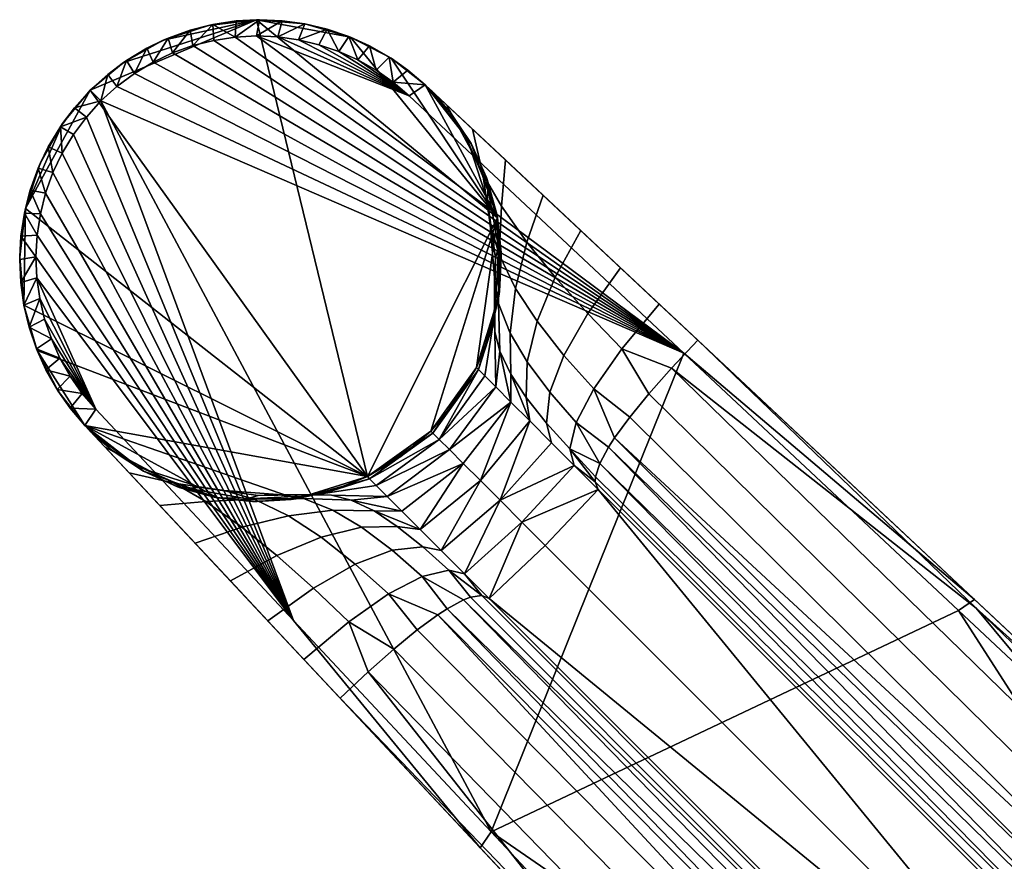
# Model space of a CAD drawing. Header units: millimetres. Extents: x -293 to 293, y -261 to 261.
# Tile 13 of 78: x -261 to -209, y 217 to 261. Entities that reach past the tile are written whole.
import ezdxf

# ---------------------------------------------------------------- set-up
doc = ezdxf.new("R2010")
doc.units = ezdxf.units.MM
doc.header["$MEASUREMENT"] = 0
doc.layers.add('nozky', color=250, linetype='Continuous')
doc.layers.add('podnoz', color=7, linetype='Continuous')

msp = doc.modelspace()

# ---------------------------------------------------------------- meshes
at = {"layer": 'nozky'}
mesh = msp.add_polyface(dxfattribs=at)
corners = [(-260.498, 248.204), (-260.498, 248.204, 5), (-260.204, 250.704, 5), (-260.204, 250.704), (-259.436, 253.047), (-259.436, 253.047, 5), (-258.276, 255.117, 5), (-258.276, 255.117), (-256.839, 256.839, 5), (-256.839, 256.839), (-260.286, 245.697), (-260.286, 245.697, 5), (-255.116, 258.276), (-255.116, 258.276, 5), (-253.047, 259.436, 5), (-253.047, 259.436), (-250.703, 260.204), (-250.703, 260.204, 5), (-248.204, 260.498, 5), (-248.204, 260.498), (-245.697, 260.286), (-245.697, 260.286, 5), (-243.33, 259.595, 5), (-243.33, 259.595), (-239.455, 257.123, 2.5), (-239.455, 257.123), (-241.223, 258.504), (-241.223, 258.504, 5), (-239.455, 257.123, 5), (-237.073, 254.07), (-238.168, 255.719, 5), (-237.073, 254.07, 5), (-236.233, 252.218, 5), (-235.7, 250.228, 5), (-235.7, 250.228), (-235.501, 248.178, 5), (-235.638, 246.149), (-235.638, 246.149, 5), (-259.436, 253.047), (-258.276, 255.117), (-260.204, 250.704), (-256.839, 256.839), (-253.047, 259.436), (-248.204, 260.498), (-255.116, 258.276), (-260.286, 245.697), (-260.498, 248.204), (-242.454, 236.797), (-250.703, 260.204), (-243.33, 259.595), (-245.697, 260.286), (-235.7, 250.228), (-239.455, 257.123), (-241.223, 258.504), (-237.073, 254.07), (-236.798, 242.454), (-235.638, 246.149)]
mesh.append_faces([[corners[k] for k in face] for face in [(0, 1, 2, 3), (4, 5, 6, 7), (8, 9, 7, 6), (3, 2, 5, 4), (10, 11, 1, 0), (12, 13, 14, 15), (16, 17, 18, 19), (15, 14, 17, 16), (20, 21, 22, 23), (24, 25, 26, 26), (23, 22, 27, 26), (19, 18, 21, 20), (27, 24, 26, 26), (13, 12, 9, 8), (24, 27, 28, 28), (29, 25, 24, 24), (29, 24, 30, 30), (28, 30, 24, 24), (29, 30, 31, 31), (32, 33, 34, 34), (32, 29, 31, 31), (34, 29, 32, 32), (34, 33, 35, 36), (36, 35, 37, 37), (38, 39, 40, 40), (39, 41, 40, 40), (42, 43, 44, 44), (41, 44, 43, 43), (45, 46, 40, 40), (47, 45, 40, 40), (42, 48, 43, 43), (49, 43, 50, 50), (49, 51, 43, 43), (52, 51, 53, 53), (49, 53, 51, 51), (52, 54, 51, 51), (55, 51, 56, 56), (47, 43, 51, 51), (43, 47, 41, 41)]])
mesh = msp.add_polyface(dxfattribs=at)
corners = [(-239.161, 239.161), (-236.798, 242.454), (-236.798, 242.454, 2.5), (-242.454, 236.797), (-242.454, 236.797, 2.5), (-240.722, 237.837, 5), (-237.837, 240.722, 5), (-236.798, 242.454, 5), (-239.161, 239.161, 5), (-242.454, 236.797, 5), (-257.123, 239.455, 2.5), (-258.504, 241.223), (-257.123, 239.455), (-259.595, 243.33), (-259.595, 243.33, 5), (-260.286, 245.697, 5), (-260.286, 245.697), (-258.504, 241.223, 5), (-257.123, 239.455, 5), (-235.638, 246.149), (-236.085, 244.221, 5), (-235.638, 246.149, 5), (-254.07, 237.073), (-255.719, 238.168, 5), (-250.228, 235.7), (-252.218, 236.233, 5), (-254.07, 237.073, 5), (-250.228, 235.7, 5), (-248.177, 235.501, 5), (-246.149, 235.638), (-244.221, 236.085, 5), (-246.149, 235.638, 5), (-260.204, 250.704), (-256.839, 256.839), (-242.454, 236.797), (-257.123, 239.455), (-258.504, 241.223), (-259.595, 243.33), (-260.286, 245.697), (-254.07, 237.073), (-250.228, 235.7), (-246.149, 235.638), (-235.7, 250.228), (-236.798, 242.454), (-239.161, 239.161)]
mesh.append_faces([[corners[k] for k in face] for face in [(0, 1, 2, 2), (3, 0, 4, 4), (0, 5, 4, 4), (6, 0, 2, 2), (2, 7, 6, 6), (0, 8, 5, 5), (4, 5, 9, 9), (0, 6, 8, 8), (10, 11, 12, 12), (13, 14, 15, 16), (11, 17, 14, 13), (17, 10, 18, 18), (11, 10, 17, 17), (19, 2, 1, 1), (2, 19, 20, 20), (2, 20, 7, 7), (20, 19, 21, 21), (22, 10, 12, 12), (23, 10, 22, 22), (22, 24, 25, 26), (10, 23, 18, 18), (26, 23, 22, 22), (25, 24, 27, 27), (28, 27, 24, 24), (29, 28, 24, 24), (29, 3, 4, 4), (4, 30, 29, 29), (29, 31, 28, 28), (4, 9, 30, 30), (30, 31, 29, 29), (32, 33, 34, 34), (35, 36, 37, 37), (34, 37, 38, 38), (37, 34, 35, 35), (39, 35, 40, 40), (40, 35, 41, 41), (35, 34, 41, 41), (42, 43, 44, 44), (34, 42, 44, 44)]])
at = {"layer": 'podnoz'}
mesh = msp.add_polyface(dxfattribs=at)
corners = [(-251.65, 259.956, 38.709), (-251.509, 259.155, 39.685), (-250.469, 260.254, 38.833), (-249.317, 259.599, 39.953), (-249.268, 260.437, 38.976), (-248.058, 260.502, 39.138), (-250.422, 259.43, 39.809), (-248.204, 259.658, 40.114), (-246.87, 260.449, 39.314), (-245.694, 260.284, 39.504), (-247.11, 259.61, 40.29), (-244.541, 260.009, 39.707), (-246.028, 259.458, 40.48), (-244.967, 259.206, 40.683), (-243.936, 258.856, 40.897), (-240.287, 256.552, 41.826), (-244.967, 259.206, 40.683), (-246.028, 259.458, 40.48), (-226.032, 243.201, 46.16), (-251.509, 259.155, 39.685), (-252.565, 258.775, 39.582), (-247.11, 259.61, 40.29), (-253.581, 258.292, 39.5), (-254.546, 257.712, 39.442), (-255.451, 257.042, 39.406), (-250.422, 259.43, 39.809), (-248.204, 259.658, 40.114), (-256.286, 256.286, 39.394), (-253.047, 259.436, 5), (-251.65, 259.956, 38.709), (-250.703, 260.204, 5), (-245.697, 260.286, 5), (-248.204, 260.498, 5), (-246.87, 260.449, 39.314), (-243.33, 259.595, 5), (-244.541, 260.009, 39.707), (-249.268, 260.437, 38.976), (-250.469, 260.254, 38.833), (-248.058, 260.502, 39.138), (-245.694, 260.284, 39.504)]
mesh.append_faces([[corners[k] for k in face] for face in [(0, 1, 2, 2), (3, 4, 2, 2), (4, 3, 5, 5), (2, 1, 6, 6), (3, 2, 6, 6), (3, 7, 5, 5), (7, 8, 5, 5), (9, 8, 10, 10), (11, 9, 12, 12), (11, 13, 14, 14), (12, 9, 10, 10), (11, 12, 13, 13), (7, 10, 8, 8), (15, 16, 17, 17), (18, 19, 20, 20), (15, 17, 21, 21), (22, 18, 20, 20), (23, 18, 22, 22), (24, 18, 23, 23), (19, 18, 25, 25), (15, 21, 26, 26), (18, 24, 27, 27), (28, 29, 30, 30), (31, 32, 33, 33), (34, 31, 35, 35), (36, 32, 30, 30), (30, 37, 36, 36), (32, 38, 33, 33), (38, 32, 36, 36), (37, 30, 29, 29), (31, 39, 35, 35), (39, 31, 33, 33)]])
mesh = msp.add_polyface(dxfattribs=at)
corners = [(-259.154, 251.509, 39.685), (-259.542, 252.798, 38.606), (-259.955, 251.65, 38.709), (-258.774, 252.566, 39.582), (-259.018, 253.901, 38.524), (-259.43, 250.423, 39.809), (-259.599, 249.317, 39.953), (-260.254, 250.469, 38.833), (-260.437, 249.268, 38.976), (-259.659, 248.203, 40.114), (-258.389, 254.95, 38.465), (-257.042, 255.451, 39.406), (-257.661, 255.932, 38.43), (-256.286, 256.286, 39.394), (-256.84, 256.839, 38.418), (-255.933, 257.66, 38.43), (-258.292, 253.582, 39.5), (-257.712, 254.546, 39.442), (-260.502, 248.058, 39.138), (-260.449, 246.869, 39.314), (-259.611, 247.109, 40.29), (-260.284, 245.694, 39.504), (-259.459, 246.028, 40.48), (-260.009, 244.541, 39.707), (-259.206, 244.967, 40.683), (-258.856, 243.936, 40.897), (-251.65, 259.956, 38.709), (-252.798, 259.543, 38.606), (-252.565, 258.775, 39.582), (-253.901, 259.019, 38.524), (-254.95, 258.389, 38.465), (-254.546, 257.712, 39.442), (-253.581, 258.292, 39.5), (-255.451, 257.042, 39.406), (-251.509, 259.155, 39.685), (-259.206, 244.967, 40.683), (-256.552, 240.287, 41.826), (-259.459, 246.028, 40.48), (-259.611, 247.109, 40.29), (-259.599, 249.317, 39.953), (-246.288, 229.327, 45.154), (-259.43, 250.423, 39.809), (-258.774, 252.566, 39.582), (-259.154, 251.509, 39.685), (-258.292, 253.582, 39.5), (-257.042, 255.451, 39.406), (-257.712, 254.546, 39.442), (-256.286, 256.286, 39.394), (-259.595, 243.33, 5), (-260.009, 244.541, 39.707), (-260.286, 245.697, 5), (-260.204, 250.704, 5), (-260.498, 248.204, 5), (-260.437, 249.268, 38.976), (-259.436, 253.047, 5), (-259.955, 251.65, 38.709), (-257.661, 255.932, 38.43), (-258.276, 255.117, 5), (-258.389, 254.95, 38.465), (-259.018, 253.901, 38.524), (-256.84, 256.839, 38.418), (-256.839, 256.839, 5), (-260.449, 246.869, 39.314), (-260.284, 245.694, 39.504), (-259.542, 252.798, 38.606), (-260.502, 248.058, 39.138), (-260.254, 250.469, 38.833), (-255.933, 257.66, 38.43), (-255.116, 258.276, 5), (-253.901, 259.019, 38.524), (-254.95, 258.389, 38.465), (-253.047, 259.436, 5), (-252.798, 259.543, 38.606), (-251.65, 259.956, 38.709)]
mesh.append_faces([[corners[k] for k in face] for face in [(0, 1, 2, 2), (0, 3, 1, 1), (4, 1, 3, 3), (5, 0, 2, 2), (6, 7, 8, 8), (7, 6, 5, 5), (5, 2, 7, 7), (9, 6, 8, 8), (10, 11, 12, 12), (13, 12, 11, 11), (12, 13, 14, 14), (15, 14, 13, 13), (3, 16, 4, 4), (10, 4, 16, 16), (10, 16, 17, 17), (17, 11, 10, 10), (9, 18, 19, 19), (19, 20, 9, 9), (9, 8, 18, 18), (21, 20, 19, 19), (22, 21, 23, 23), (22, 23, 24, 24), (22, 20, 21, 21), (24, 23, 25, 25), (26, 27, 28, 28), (29, 30, 31, 31), (27, 29, 32, 32), (27, 32, 28, 28), (32, 29, 31, 31), (15, 13, 33, 33), (30, 15, 33, 33), (33, 31, 30, 30), (28, 34, 26, 26), (35, 36, 37, 37), (36, 38, 37, 37), (39, 40, 41, 41), (40, 42, 43, 43), (40, 44, 42, 42), (40, 45, 46, 46), (45, 40, 47, 47), (48, 49, 50, 50), (51, 52, 53, 53), (54, 51, 55, 55), (56, 57, 58, 58), (59, 57, 54, 54), (56, 60, 61, 61), (61, 57, 56, 56), (62, 52, 50, 50), (57, 59, 58, 58), (50, 49, 63, 63), (54, 55, 64, 64), (54, 64, 59, 59), (52, 62, 65, 65), (51, 53, 66, 66), (53, 52, 65, 65), (51, 66, 55, 55), (62, 50, 63, 63), (67, 68, 61, 61), (69, 68, 70, 70), (67, 70, 68, 68), (68, 69, 71, 71), (60, 67, 61, 61), (71, 69, 72, 72), (71, 72, 73, 73)]])
mesh = msp.add_polyface(dxfattribs=at)
corners = [(-238.15, 255.696, 25.967), (-239.455, 257.123, 26.798), (-239.167, 256.853, 29.577), (-237.403, 254.539, 27.879), (-238.327, 256.067, 32.137), (-237.086, 253.764, 30.21), (-242.342, 259.146, 40.144), (-243.42, 259.628, 39.921), (-242.943, 258.413, 41.12), (-243.936, 258.856, 40.897), (-244.541, 260.009, 39.707), (-241.998, 257.878, 41.351), (-241.315, 258.565, 40.375), (-241.11, 257.257, 41.587), (-240.287, 256.552, 41.826), (-239.455, 257.123, 40.85), (-240.349, 257.89, 40.61), (-242.943, 258.413, 41.12), (-240.287, 256.552, 41.826), (-241.998, 257.878, 41.351), (-243.936, 258.856, 40.897), (-244.967, 259.206, 40.683), (-249.317, 259.599, 39.953), (-226.032, 243.201, 46.16), (-248.204, 259.658, 40.114), (-250.422, 259.43, 39.809), (-241.11, 257.257, 41.587), (-239.455, 257.123, 15.899), (-239.455, 257.123, 5), (-241.223, 258.504, 5), (-240.349, 257.89, 40.61), (-242.342, 259.146, 40.144), (-243.33, 259.595, 5), (-244.541, 260.009, 39.707), (-243.42, 259.628, 39.921), (-241.315, 258.565, 40.375), (-239.455, 257.123, 40.85), (-238.168, 255.719, 5), (-236.999, 254.822, 34.274)]
mesh.append_faces([[corners[k] for k in face] for face in [(0, 1, 2, 2), (3, 0, 2, 2), (3, 2, 4, 5), (6, 7, 8, 8), (9, 7, 10, 10), (8, 11, 6, 6), (7, 9, 8, 8), (6, 11, 12, 12), (13, 12, 11, 11), (13, 14, 15, 15), (16, 13, 15, 15), (13, 16, 12, 12), (17, 18, 19, 19), (20, 18, 17, 17), (20, 21, 18, 18), (22, 23, 24, 24), (23, 22, 25, 25), (18, 26, 19, 19), (27, 28, 29, 29), (30, 27, 29, 29), (31, 29, 32, 32), (1, 27, 30, 30), (32, 33, 34, 34), (35, 29, 31, 31), (29, 35, 30, 30), (31, 32, 34, 34), (36, 1, 30, 30), (37, 28, 27, 27), (0, 37, 27, 27), (0, 27, 1, 1), (36, 2, 1, 1), (36, 38, 4, 4), (36, 4, 2, 2)]])
mesh = msp.add_polyface(dxfattribs=at)
corners = [(-236.226, 251.081, 28.42), (-236.199, 251.784, 26.302), (-237.403, 254.539, 27.879), (-237.086, 253.764, 30.21), (-235.806, 248.127, 26.856), (-235.641, 248.71, 24.929), (-236.077, 249.884, 30.479), (-236.463, 252.487, 32.327), (-235.864, 247.112, 28.809), (-235.62, 248.323, 32.36), (-235.496, 250.835, 34.09), (-235.655, 245.771, 30.691), (-234.757, 246.557, 33.93), (-234.176, 248.966, 35.37), (-236.268, 252.314, 24.365), (-237.08, 254.083, 25.15), (-238.15, 255.696, 25.967), (-235.736, 250.415, 23.625), (-236.999, 254.822, 34.274), (-238.327, 256.067, 32.137), (-235.291, 253.223, 35.824), (-233.337, 251.393, 36.675), (-235.507, 248.422, 22.949), (-229.32, 247.63, 37.865), (-231.013, 245.258, 37.357), (-232.703, 247.15, 36.376), (-231.381, 249.561, 37.255), (-240.287, 256.552, 41.826), (-248.204, 259.658, 40.114), (-226.032, 243.201, 46.16), (-237.073, 254.07, 5), (-238.168, 255.719, 5), (-236.233, 252.218, 5), (-235.7, 250.228, 5), (-235.501, 248.178, 5), (-235.603, 246.402, 22.363), (-239.455, 257.123, 40.85), (-233.337, 251.393, 36.675), (-235.291, 253.223, 35.824), (-229.32, 247.63, 37.865), (-231.381, 249.561, 37.255), (-225.302, 243.867, 39.055), (-227.311, 245.748, 38.46)]
mesh.append_faces([[corners[k] for k in face] for face in [(0, 1, 2, 3), (4, 5, 1, 0), (6, 0, 3, 7), (8, 4, 0, 6), (9, 6, 7, 10), (11, 8, 6, 9), (12, 9, 10, 13), (14, 15, 2, 1), (2, 15, 16, 16), (17, 14, 1, 1), (18, 7, 3, 19), (20, 10, 7, 18), (10, 20, 21, 13), (22, 17, 5, 5), (5, 17, 1, 1), (23, 24, 25, 26), (26, 25, 13, 21), (27, 28, 29, 29), (30, 31, 15, 15), (32, 30, 14, 14), (30, 15, 14, 14), (32, 14, 17, 17), (16, 15, 31, 31), (17, 33, 32, 32), (22, 34, 33, 33), (35, 34, 22, 22), (17, 22, 33, 33), (36, 37, 38, 38), (36, 39, 40, 40), (36, 40, 37, 37), (36, 38, 18, 18), (36, 41, 42, 42), (39, 36, 42, 42)]])
mesh = msp.add_polyface(dxfattribs=at)
corners = [(-230.47, 236.127, 32.045), (-233.224, 233.224, 31.396), (-234.43, 234.43, 30.962), (-234.024, 239.681, 29.784), (-235.564, 235.564, 30.236), (-236.59, 236.59, 29.24), (-231.716, 237.373, 31.602), (-232.889, 238.546, 30.867), (-235.002, 240.659, 28.431), (-237.476, 237.476, 28.005), (-238.196, 238.196, 26.569), (-235.79, 241.447, 26.848), (-238.727, 238.727, 24.977), (-236.363, 242.02, 25.091), (-236.688, 242.345, 23.334), (-239.052, 239.052, 23.279), (-236.798, 242.454, 21.526), (-238.621, 232.964, 30.808), (-237.413, 231.756, 31.582), (-239.714, 234.057, 29.746), (-236.127, 230.471, 32.045), (-204.815, 204.815, 37.926), (-201.21, 210.524, 45.683), (-229.938, 238.315, 37.042), (-229.624, 238.799, 37.494), (-201.818, 209.554, 44.486), (-230.395, 237.467, 35.949), (-200.356, 211.665, 46.604), (-228.838, 239.874, 38.214), (-225.302, 243.867, 39.055), (-210.855, 229.962, 43.392), (-226.665, 242.42, 38.983), (-208.76, 202.168, 43.012), (-237.106, 230.536, 35.305), (-236.521, 230.631, 33.815), (-208.146, 202.253, 41.259), (-236.127, 230.471, 32.045), (-207.718, 202.061, 39.227), (-237.467, 230.396, 35.949), (-209.554, 201.818, 44.486), (-210.524, 201.21, 45.683), (-238.799, 229.624, 37.494), (-238.315, 229.938, 37.042), (-212.971, 199.265, 47.251), (-241.085, 227.848, 38.706), (-239.874, 228.838, 38.214), (-211.665, 200.356, 46.604), (-214.437, 197.946, 47.625), (-242.42, 226.665, 38.983), (-243.867, 225.302, 39.055), (-229.962, 210.855, 43.392), (-233.151, 239.576, 33.302), (-234.214, 240.902, 32.097), (-234.168, 242.751, 33.801), (-232.981, 241.173, 35.105), (-231.62, 239.609, 36.096), (-232.25, 243.086, 36.446), (-230.706, 241.357, 37.411), (-231.942, 238.228, 34.19), (-229.252, 243.422, 38.184), (-227.848, 241.085, 38.706), (-234.024, 239.681, 29.784), (-235.013, 242.107, 30.744), (-232.889, 238.546, 30.867), (-231.716, 237.373, 31.602), (-235.002, 240.659, 28.431), (-230.631, 236.521, 33.815), (-230.615, 236.791, 34.594), (-230.47, 236.127, 32.045), (-238.228, 231.942, 34.19), (-237.413, 231.756, 31.582), (-236.024, 218.367, 48.483), (-211.777, 229.85, 50.493), (-226.032, 243.201, 46.16), (-236.594, 217.537, 47.507), (-216.065, 195.619, 54.169), (-225.76, 207.408, 51.814), (-236.024, 218.367, 48.483), (-236.594, 217.537, 47.507), (-220.941, 200.825, 46.301), (-216.065, 195.619, 54.169), (-243.867, 225.302, 39.055), (-225.302, 243.867, 39.055), (-239.455, 257.123, 40.85), (-210.946, 230.42, 49.516), (-220.941, 200.825, 46.301), (-216.058, 196.409, 47.728), (-207.718, 202.061, 38.574)]
mesh.append_faces([[corners[k] for k in face] for face in [(0, 1, 2, 2), (3, 4, 5, 5), (6, 2, 4, 4), (6, 0, 2, 2), (4, 7, 6, 6), (7, 4, 3, 3), (3, 5, 8, 8), (8, 5, 9, 9), (8, 10, 11, 11), (11, 10, 12, 12), (13, 11, 12, 12), (14, 15, 16, 16), (12, 14, 13, 13), (9, 10, 8, 8), (17, 4, 18, 18), (19, 9, 5, 5), (2, 1, 20, 20), (18, 2, 20, 20), (4, 2, 18, 18), (4, 17, 5, 5), (0, 21, 1, 1), (1, 21, 20, 20), (22, 23, 24, 24), (23, 25, 26, 26), (27, 24, 28, 28), (29, 30, 31, 31), (32, 33, 34, 35), (35, 34, 36, 37), (33, 32, 38, 38), (32, 39, 38, 38), (40, 41, 42, 42), (42, 38, 39, 39), (43, 44, 45, 46), (46, 45, 41, 41), (47, 48, 44, 43), (49, 48, 50, 50), (47, 50, 48, 48), (51, 52, 53, 54), (55, 54, 56, 57), (58, 51, 54, 55), (57, 59, 60, 28), (24, 57, 28, 28), (55, 57, 24, 23), (61, 62, 52, 52), (63, 61, 52, 51), (64, 63, 51, 58), (65, 62, 61, 61), (23, 26, 55, 55), (55, 26, 58, 58), (66, 58, 67, 67), (26, 67, 58, 58), (66, 68, 64, 64), (58, 66, 64, 64), (34, 33, 69, 69), (34, 70, 36, 36), (69, 70, 34, 34), (71, 72, 73, 73), (74, 75, 76, 77), (78, 79, 80, 80), (81, 79, 78, 78), (82, 83, 84, 84), (85, 49, 50, 50), (50, 86, 85, 85), (87, 37, 36, 36)]])
mesh = msp.add_polyface(dxfattribs=at)
corners = [(-237.837, 240.722, 5), (-236.798, 242.454, 5), (-236.798, 242.454, 13.263), (-236.798, 242.454, 21.526), (-235.87, 245.074, 25.625), (-235.799, 245.509, 23.864), (-235.641, 248.71, 24.929), (-235.806, 248.127, 26.856), (-235.835, 244.315, 27.409), (-235.864, 247.112, 28.809), (-235.581, 243.297, 29.146), (-235.655, 245.771, 30.691), (-235.049, 244.239, 32.378), (-235.62, 248.323, 32.36), (-234.757, 246.557, 33.93), (-235.013, 242.107, 30.744), (-233.647, 244.859, 35.226), (-234.176, 248.966, 35.37), (-232.703, 247.15, 36.376), (-234.168, 242.751, 33.801), (-234.214, 240.902, 32.097), (-232.25, 243.086, 36.446), (-231.013, 245.258, 37.357), (-232.981, 241.173, 35.105), (-230.706, 241.357, 37.411), (-229.252, 243.422, 38.184), (-235.603, 246.402, 22.363), (-235.507, 248.422, 22.949), (-236.03, 244.398, 21.884), (-236.688, 242.345, 23.334), (-235.79, 241.447, 26.848), (-236.363, 242.02, 25.091), (-235.002, 240.659, 28.431), (-227.311, 245.748, 38.46), (-229.32, 247.63, 37.865), (-225.302, 243.867, 39.055), (-226.665, 242.42, 38.983), (-227.848, 241.085, 38.706), (-210.946, 230.42, 49.516), (-239.455, 257.123, 40.85), (-240.287, 256.552, 41.826), (-226.032, 243.201, 46.16), (-236.085, 244.221, 5), (-235.638, 246.149, 5), (-235.501, 248.178, 5)]
mesh.append_faces([[corners[k] for k in face] for face in [(0, 1, 2, 2), (0, 2, 3, 3), (4, 5, 6, 7), (8, 4, 7, 9), (10, 8, 9, 11), (12, 11, 13, 14), (15, 10, 11, 12), (16, 14, 17, 18), (19, 12, 14, 16), (20, 15, 12, 19), (21, 16, 18, 22), (23, 19, 16, 21), (24, 21, 22, 25), (26, 27, 6, 5), (5, 28, 26, 26), (5, 29, 28, 28), (3, 28, 29, 29), (4, 8, 30, 31), (30, 8, 10, 10), (31, 29, 5, 4), (10, 32, 30, 30), (15, 32, 10, 10), (33, 25, 22, 34), (25, 33, 35, 36), (36, 37, 25, 25), (38, 39, 40, 41), (28, 42, 43, 43), (2, 1, 42, 42), (26, 43, 44, 44), (3, 2, 28, 28), (43, 26, 28, 28), (42, 28, 2, 2)]])
mesh = msp.add_polyface(dxfattribs=at)
corners = [(-239.714, 234.057, 29.746), (-236.59, 236.59, 29.24), (-238.621, 232.964, 30.808), (-237.476, 237.476, 28.005), (-240.659, 235.002, 28.43), (-248.127, 235.806, 26.856), (-251.081, 236.226, 28.42), (-251.783, 236.199, 26.302), (-248.71, 235.641, 24.929), (-245.074, 235.87, 25.625), (-245.509, 235.799, 23.864), (-247.112, 235.864, 28.809), (-249.884, 236.077, 30.479), (-244.315, 235.835, 27.409), (-248.323, 235.62, 32.36), (-250.836, 235.496, 34.09), (-252.487, 236.463, 32.327), (-245.771, 235.654, 30.691), (-243.297, 235.581, 29.146), (-246.557, 234.757, 33.93), (-248.967, 234.176, 35.37), (-244.239, 235.049, 32.378), (-242.107, 235.013, 30.744), (-244.859, 233.647, 35.226), (-247.15, 232.703, 36.376), (-242.751, 234.167, 33.801), (-240.902, 234.214, 32.097), (-243.086, 232.25, 36.446), (-245.258, 231.013, 37.357), (-241.173, 232.981, 35.105), (-239.576, 233.151, 33.302), (-241.357, 230.706, 37.411), (-243.422, 229.252, 38.184), (-239.609, 231.62, 36.096), (-238.228, 231.942, 34.19), (-253.223, 235.291, 35.824), (-254.822, 236.999, 34.274), (-251.393, 233.337, 36.675), (-249.561, 231.381, 37.255), (-250.415, 235.735, 23.625), (-248.422, 235.507, 22.949), (-252.314, 236.268, 24.365), (-246.402, 235.603, 22.363), (-244.399, 236.03, 21.884), (-241.425, 235.769, 26.9), (-241.991, 236.334, 25.204), (-240.659, 235.002, 28.43), (-242.338, 236.681, 23.394), (-247.63, 229.32, 37.865), (-245.748, 227.311, 38.46), (-239.874, 228.838, 38.214), (-241.085, 227.848, 38.706), (-242.42, 226.665, 38.983), (-243.867, 225.302, 39.055), (-238.799, 229.624, 37.494), (-238.315, 229.938, 37.042), (-239.714, 234.057, 29.746), (-238.621, 232.964, 30.808), (-237.413, 231.756, 31.582), (-237.467, 230.396, 35.949), (-237.106, 230.536, 35.305), (-236.024, 218.367, 48.483), (-256.286, 256.286, 39.394), (-246.288, 229.327, 45.154), (-226.032, 243.201, 46.16), (-257.123, 239.455, 40.85), (-236.594, 217.537, 47.507), (-246.288, 229.327, 45.154), (-256.552, 240.287, 41.826), (-236.024, 218.367, 48.483), (-252.218, 236.233, 5), (-250.228, 235.7, 5), (-248.177, 235.501, 5), (-246.149, 235.638, 5), (-244.221, 236.085, 5), (-257.123, 239.455, 40.85), (-251.393, 233.337, 36.675), (-249.561, 231.381, 37.255), (-247.63, 229.32, 37.865), (-245.748, 227.311, 38.46), (-253.223, 235.291, 35.824), (-236.594, 217.537, 47.507), (-243.867, 225.302, 39.055)]
mesh.append_faces([[corners[k] for k in face] for face in [(0, 1, 2, 2), (3, 0, 4, 4), (5, 6, 7, 8), (9, 5, 8, 10), (11, 12, 6, 5), (13, 11, 5, 9), (14, 15, 16, 12), (17, 14, 12, 11), (18, 17, 11, 13), (19, 20, 15, 14), (21, 19, 14, 17), (22, 21, 17, 18), (23, 24, 20, 19), (25, 23, 19, 21), (26, 25, 21, 22), (27, 28, 24, 23), (29, 27, 23, 25), (30, 29, 25, 26), (31, 32, 28, 27), (33, 31, 27, 29), (34, 33, 29, 30), (35, 36, 16, 15), (37, 35, 15, 20), (20, 24, 38, 37), (7, 39, 40, 8), (41, 39, 7, 7), (42, 10, 8, 40), (10, 42, 43, 43), (44, 18, 13, 13), (9, 45, 44, 13), (18, 44, 46, 46), (22, 18, 46, 46), (43, 47, 10, 10), (48, 38, 24, 28), (49, 48, 28, 32), (31, 50, 51, 32), (32, 52, 53, 49), (32, 51, 52, 52), (31, 54, 50, 50), (33, 55, 54, 31), (22, 56, 26, 26), (26, 56, 57, 30), (58, 34, 30, 57), (46, 56, 22, 22), (59, 55, 33, 33), (34, 60, 59, 33), (61, 62, 63, 63), (64, 62, 61, 61), (65, 66, 67, 68), (69, 67, 66, 66), (70, 39, 41, 41), (39, 70, 71, 71), (40, 71, 72, 72), (43, 73, 74, 74), (42, 72, 73, 73), (42, 40, 72, 72), (73, 43, 42, 42), (39, 71, 40, 40), (75, 76, 77, 77), (75, 78, 79, 79), (78, 75, 77, 77), (75, 80, 76, 76), (81, 75, 82, 82), (79, 82, 75, 75)]])
mesh = msp.add_polyface(dxfattribs=at)
corners = [(-236.688, 242.345, 23.334), (-238.727, 238.727, 24.977), (-239.052, 239.052, 23.279), (-239.161, 239.161, 21.526), (-236.798, 242.454, 21.526), (-241.991, 236.334, 25.204), (-238.196, 238.196, 26.569), (-241.425, 235.769, 26.9), (-242.338, 236.681, 23.394), (-242.454, 236.797, 21.526), (-237.476, 237.476, 28.005), (-240.659, 235.002, 28.43), (-239.161, 239.161, 5), (-237.837, 240.722, 5), (-240.722, 237.837, 5), (-242.454, 236.797, 13.263), (-242.454, 236.797, 5), (-251.081, 236.226, 28.42), (-253.764, 237.086, 30.21), (-254.539, 237.403, 27.879), (-251.783, 236.199, 26.302), (-249.884, 236.077, 30.479), (-252.487, 236.463, 32.327), (-256.067, 238.327, 32.137), (-256.853, 239.167, 29.577), (-255.696, 238.15, 25.967), (-254.083, 237.08, 25.15), (-252.314, 236.268, 24.365), (-254.822, 236.999, 34.274), (-244.399, 236.03, 21.884), (-245.509, 235.799, 23.864), (-245.074, 235.87, 25.625), (-246.288, 229.327, 45.154), (-259.611, 247.109, 40.29), (-256.552, 240.287, 41.826), (-259.154, 251.509, 39.685), (-259.43, 250.423, 39.809), (-257.712, 254.546, 39.442), (-258.292, 253.582, 39.5), (-254.07, 237.073, 5), (-255.719, 238.168, 5), (-252.218, 236.233, 5), (-244.221, 236.085, 5), (-257.123, 239.455, 40.85), (-253.223, 235.291, 35.824)]
mesh.append_faces([[corners[k] for k in face] for face in [(0, 1, 2, 2), (3, 4, 2, 2), (5, 6, 7, 7), (1, 5, 8, 8), (8, 9, 2, 2), (7, 6, 10, 10), (8, 2, 1, 1), (9, 3, 2, 2), (1, 6, 5, 5), (11, 7, 10, 10), (12, 13, 4, 3), (14, 12, 3, 9), (14, 15, 16, 16), (9, 15, 14, 14), (17, 18, 19, 20), (21, 22, 18, 17), (19, 18, 23, 24), (19, 25, 26, 26), (19, 26, 27, 20), (28, 23, 18, 22), (29, 9, 8, 8), (30, 8, 5, 31), (32, 33, 34, 34), (35, 36, 32, 32), (37, 38, 32, 32), (39, 26, 40, 40), (41, 27, 39, 39), (39, 27, 26, 26), (25, 40, 26, 26), (15, 42, 16, 16), (9, 29, 15, 15), (42, 15, 29, 29), (43, 28, 44, 44)]])
mesh = msp.add_polyface(dxfattribs=at)
corners = [(-255.696, 238.15, 25.967), (-256.853, 239.167, 29.577), (-257.123, 239.455, 26.798), (-254.539, 237.403, 27.879), (-259.628, 243.42, 39.921), (-258.856, 243.936, 40.897), (-260.009, 244.541, 39.707), (-258.412, 242.943, 41.12), (-259.146, 242.342, 40.144), (-257.878, 241.998, 41.351), (-257.257, 241.11, 41.587), (-258.565, 241.315, 40.375), (-257.89, 240.349, 40.61), (-257.123, 239.455, 40.85), (-256.552, 240.287, 41.826), (-256.552, 240.287, 41.826), (-257.878, 241.998, 41.351), (-257.257, 241.11, 41.587), (-258.412, 242.943, 41.12), (-258.856, 243.936, 40.897), (-259.206, 244.967, 40.683), (-246.288, 229.327, 45.154), (-259.659, 248.203, 40.114), (-259.611, 247.109, 40.29), (-259.599, 249.317, 39.953), (-257.123, 239.455, 15.899), (-258.504, 241.223, 5), (-257.123, 239.455, 5), (-257.89, 240.349, 40.61), (-259.146, 242.342, 40.144), (-259.595, 243.33, 5), (-259.628, 243.42, 39.921), (-260.009, 244.541, 39.707), (-257.123, 239.455, 40.85), (-258.565, 241.315, 40.375), (-255.719, 238.168, 5), (-256.067, 238.327, 32.137), (-254.822, 236.999, 34.274)]
mesh.append_faces([[corners[k] for k in face] for face in [(0, 1, 2, 2), (3, 1, 0, 0), (4, 5, 6, 6), (4, 7, 5, 5), (4, 8, 7, 7), (9, 7, 8, 8), (10, 11, 12, 12), (13, 14, 12, 12), (12, 14, 10, 10), (9, 11, 10, 10), (9, 8, 11, 11), (15, 16, 17, 17), (16, 15, 18, 18), (18, 15, 19, 19), (19, 15, 20, 20), (21, 22, 23, 23), (22, 21, 24, 24), (25, 26, 27, 27), (26, 25, 28, 28), (2, 28, 25, 25), (26, 29, 30, 30), (30, 31, 32, 32), (28, 2, 33, 33), (34, 26, 28, 28), (26, 34, 29, 29), (31, 30, 29, 29), (35, 25, 27, 27), (0, 25, 35, 35), (0, 2, 25, 25), (33, 2, 1, 1), (33, 36, 37, 37), (36, 33, 1, 1)]])
mesh = msp.add_polyface(dxfattribs=at)
corners = [(-202.061, 207.718, 38.574), (-204.815, 204.815, 37.926), (-230.47, 236.127, 32.045), (-173.652, 179.309, 45.104), (-207.718, 202.061, 38.574), (-236.127, 230.471, 32.045), (-200.356, 211.665, 46.604), (-171.87, 183.471, 55.023), (-172.794, 182.267, 53.917), (-201.21, 210.524, 45.683), (-202.168, 208.76, 43.012), (-202.253, 208.146, 41.259), (-230.631, 236.521, 33.815), (-230.615, 236.791, 34.594), (-202.061, 207.718, 39.227), (-230.47, 236.127, 32.045), (-230.395, 237.467, 35.949), (-201.818, 209.554, 44.486), (-229.938, 238.315, 37.042), (-181.962, 202.153, 52.062), (-169.223, 186.458, 56.269), (-197.946, 214.437, 47.625), (-199.265, 212.971, 47.251), (-228.838, 239.874, 38.214), (-227.848, 241.085, 38.706), (-229.624, 238.799, 37.494), (-226.665, 242.42, 38.983), (-196.409, 216.058, 47.728), (-210.855, 229.962, 43.392), (-210.524, 201.21, 45.683), (-238.315, 229.938, 37.042), (-209.554, 201.818, 44.486), (-238.799, 229.624, 37.494), (-211.665, 200.356, 46.604), (-229.962, 210.855, 43.392), (-214.437, 197.946, 47.625), (-216.058, 196.409, 47.728), (-236.024, 218.367, 48.483), (-225.76, 207.408, 51.814), (-179.229, 179.229, 63.63), (-215.496, 196.449, 55.145), (-211.777, 229.85, 50.493), (-197.521, 216.5, 54.824), (-215.496, 196.449, 55.145), (-225.76, 207.408, 51.814), (-216.065, 195.619, 54.169), (-182.436, 203.717, 58.177), (-210.946, 230.42, 49.516), (-211.777, 229.85, 50.493), (-197.521, 216.5, 54.824), (-226.032, 243.201, 46.16), (-210.946, 230.42, 49.516), (-200.825, 220.941, 46.301), (-225.302, 243.867, 39.055), (-182.436, 203.717, 58.177), (-176.348, 198.014, 53.542), (-200.825, 220.941, 46.301), (-225.302, 243.867, 39.055), (-176.348, 198.014, 53.542), (-202.061, 207.718, 38.574)]
mesh.append_faces([[corners[k] for k in face] for face in [(0, 1, 2, 2), (3, 1, 0, 0), (1, 4, 5, 5), (6, 7, 8, 9), (10, 11, 12, 13), (11, 14, 15, 12), (10, 16, 17, 17), (13, 16, 10, 10), (17, 18, 9, 9), (19, 20, 21, 21), (22, 6, 23, 24), (25, 6, 9, 9), (21, 22, 24, 26), (19, 21, 27, 27), (28, 27, 21, 21), (21, 26, 28, 28), (29, 30, 31, 31), (32, 29, 33, 33), (34, 35, 36, 36), (37, 38, 39, 39), (40, 39, 38, 38), (39, 41, 37, 37), (41, 39, 42, 42), (43, 44, 45, 45), (46, 47, 48, 49), (50, 48, 47, 47), (51, 52, 53, 53), (51, 54, 55, 55), (52, 51, 55, 55), (56, 28, 57, 57), (58, 27, 56, 56), (28, 56, 27, 27), (14, 59, 15, 15)]])

doc.saveas('drawing.dxf')
